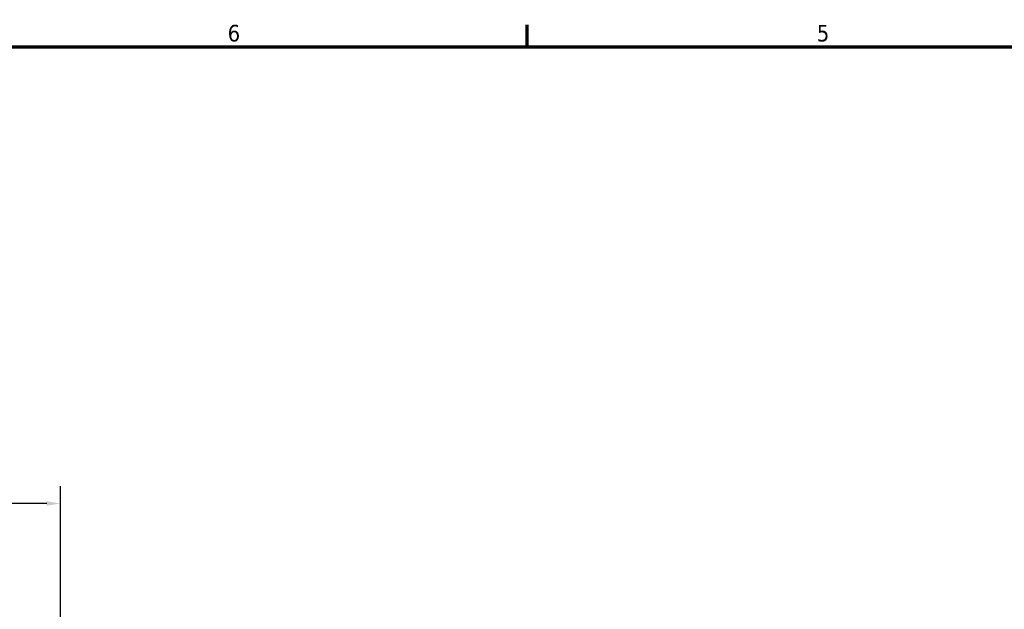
# Model space of a CAD drawing. Header units: inches. Extents: x 0 to 136, y 2 to 86.
# Tile 34 of 61: x 36 to 65, y 68 to 85. Entities that reach past the tile are written whole.
import ezdxf

# ---------------------------------------------------------------- set-up
doc = ezdxf.new("R2010")
doc.units = ezdxf.units.IN
doc.header["$LTSCALE"] = 4
doc.header["$MEASUREMENT"] = 0
doc.layers.add('Border (ANSI)', color=7, linetype='Continuous', lineweight=70)
doc.layers.add('Dimension (ANSI)', color=7, linetype='Continuous', lineweight=25)
doc.styles.add('Dimension Text', font='tahoma.ttf')
doc.styles.add('Dimension Text (ANSI)', font='tahoma.ttf')
doc.dimstyles.new('Dual Dimension', dxfattribs={"dimscale": 4, "dimtxt": 0.12, "dimasz": 0.098425, "dimexe": 0.125, "dimexo": 0.0625, "dimgap": 0.031496, "dimtad": 0, "dimtih": 1, "dimtoh": 1, "dimrnd": 1e-08, "dimzin": 4, "dimdsep": 46, "dimtxsty": 'Dimension Text (ANSI)', "dimcen": 0.09, "dimdle": 0.393701, "dimclrd": 256, "dimclre": 256, "dimclrt": 256, "dimadec": 0, "dimazin": 1, "dimtfac": 1, "dimtofl": 0, "dimtmove": 0, "dimatfit": 3, "dimfxl": 1, "dimtolj": 1, "dimtzin": 4, "dimlwd": -1, "dimlwe": -1, "dimarcsym": 0})

# ---------------------------------------------------------------- blocks, each defined once
blk = doc.blocks.new('Borders Default Border')
at = {"layer": 'Border (ANSI)'}
blk.add_line((12.75, 21), (12.75, 21.16), dxfattribs=at)
at = {"layer": 'Border (ANSI)', "flags": 128}
blk.add_lwpolyline([(0.5, 1), (0.5, 21), (33.5, 21), (33.5, 1), (0.5, 1)], dxfattribs=at)
at = {"layer": 'Border (ANSI)', "char_height": 0.12, "attachment_point": 7, "style": 'Dimension Text'}
for s, insert in [('6', (10.5867, 21.0375)), ('5', (14.8399, 21.0375))]:
    blk.add_mtext(s, dxfattribs=dict(at, insert=insert))
blk = doc.blocks.new('*D8')
at = {"layer": 'Defpoints', "color": 0, "transparency": 16777216}
for p in [(37.516, 70.818), (10.766, 48.826), (37.516, 48.826)]:
    blk.add_point(p, dxfattribs=at)
at = {"layer": 'Dimension (ANSI)', "transparency": 16777216}
for p, q in [((10.766, 49.076), (10.766, 71.318)), ((37.516, 49.076), (37.516, 71.318)), ((11.16, 70.818), (21.904, 70.818)), ((37.123, 70.818), (26.379, 70.818))]:
    blk.add_line(p, q, dxfattribs=at)
for points in [[(11.16, 70.883), (11.16, 70.752), (10.766, 70.818)], [(37.123, 70.883), (37.123, 70.752), (37.516, 70.818)]]:
    blk.add_solid(points, dxfattribs=at)
at = {"layer": 'Dimension (ANSI)', "transparency": 16777216, "insert": (24.141, 71.769), "char_height": 0.48, "attachment_point": 2, "style": 'Dimension Text (ANSI)'}
blk.add_mtext('\\A1;{\\H3.0x;(}\\S26.75^ 679.5 mm;{\\H3.0x;)}', dxfattribs=at)

msp = doc.modelspace()

# ---------------------------------------------------------------- block references
at = {"xscale": 4, "yscale": 4, "zscale": 4}
msp.add_blockref('Borders Default Border', (0, 0), dxfattribs=at)

# ---------------------------------------------------------------- dimensions: what is measured, and where the dimension line sits
at = {"layer": 'Dimension (ANSI)'}
dim = msp.add_linear_dim(base=(37.516, 70.818), p1=(10.766, 48.826), p2=(37.516, 48.826), angle=180, text='{\\H3.0x;(}\\S<>^ 679.5 mm;{\\H3.0x;)}', dimstyle='Dual Dimension', override={"dimgap": 0.031496, "dimtih": 0, "dimtoh": 0, "dimdec": 2, "dimpost": '\\X', "dimtol": 0, "dimlim": 0, "dimtp": 0, "dimtm": 0, "dimtdec": 2, "dimatfit": 1}, dxfattribs=at)
dim.commit()
dim.dimension.update_dxf_attribs({"geometry": '*D8', "text_midpoint": (24.141, 70.818), "dimtype": 160})

doc.saveas('drawing.dxf')
